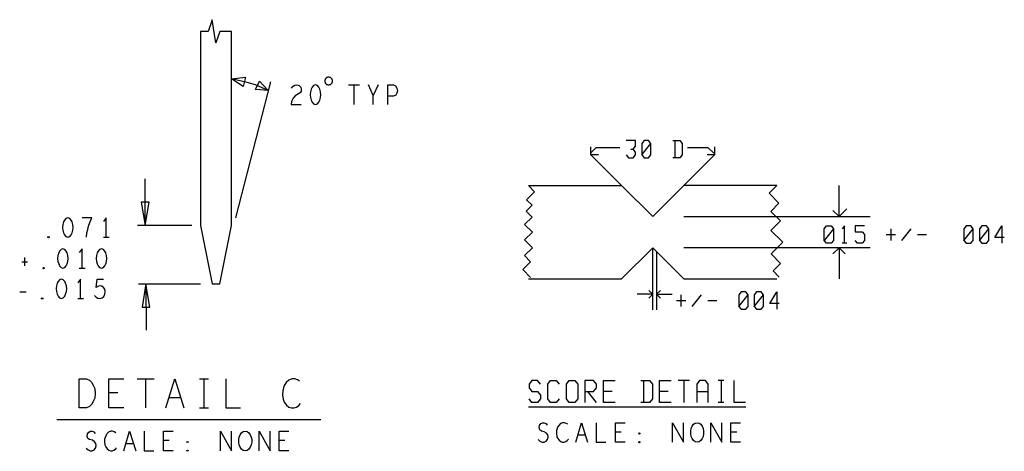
# Model space of a CAD drawing. Extents: x 28 to 61, y 25 to 46.
# Tile 29 of 49: x 36.7 to 43, y 36.5 to 39.3. Entities that reach past the tile are written whole.
import ezdxf

# ---------------------------------------------------------------- set-up
doc = ezdxf.new("R2010")
doc.units = 0
doc.layers.add('RVP8-TX_D_fab_art', color=2, linetype='CONTINUOUS')

msp = doc.modelspace()

# ---------------------------------------------------------------- linework, layer by layer
at = {"layer": 'RVP8-TX_D_fab_art'}
for points in [[(38.07, 39.2), (37.995, 39.2), (37.97, 39.125), (37.945, 39.275), (37.92, 39.2), (37.87, 39.2), (37.87, 37.95), (37.945, 37.575), (37.995, 37.575), (38.07, 37.95), (38.07, 39.2)], [(38.305, 38.82), (38.225, 38.825), (38.25, 38.88), (38.305, 38.82)], [(38.72, 38.88), (38.72, 38.884), (38.718, 38.889), (38.717, 38.892), (38.714, 38.896), (38.711, 38.899), (38.708, 38.902), (38.704, 38.903), (38.699, 38.905), (38.695, 38.905), (38.691, 38.905), (38.686, 38.903), (38.682, 38.902), (38.679, 38.899), (38.676, 38.896), (38.673, 38.892), (38.672, 38.889), (38.67, 38.884), (38.67, 38.88), (38.67, 38.876), (38.672, 38.871), (38.673, 38.868), (38.676, 38.864), (38.679, 38.861), (38.682, 38.858), (38.686, 38.857), (38.691, 38.855), (38.695, 38.855), (38.699, 38.855), (38.704, 38.857), (38.708, 38.858), (38.711, 38.861), (38.714, 38.864), (38.717, 38.868), (38.718, 38.871), (38.72, 38.876), (38.72, 38.88)], [(38.61, 38.855), (38.598, 38.851), (38.589, 38.84), (38.583, 38.828), (38.578, 38.811), (38.576, 38.792), (38.578, 38.774), (38.583, 38.757), (38.589, 38.745), (38.598, 38.734), (38.61, 38.73), (38.623, 38.734), (38.632, 38.745), (38.638, 38.757), (38.643, 38.774), (38.645, 38.792), (38.643, 38.811), (38.638, 38.828), (38.632, 38.84), (38.623, 38.851), (38.61, 38.855)], [(37.489, 38.1), (37.513, 37.95), (37.539, 38.1), (37.489, 38.1)], [(37.015, 38), (37.003, 37.996), (36.994, 37.985), (36.988, 37.973), (36.983, 37.956), (36.981, 37.937), (36.983, 37.919), (36.988, 37.902), (36.994, 37.89), (37.003, 37.879), (37.015, 37.875), (37.028, 37.879), (37.037, 37.89), (37.043, 37.902), (37.048, 37.919), (37.05, 37.937), (37.048, 37.956), (37.043, 37.973), (37.037, 37.985), (37.028, 37.996), (37.015, 38)], [(36.891, 37.871), (36.888, 37.873), (36.888, 37.877), (36.891, 37.879), (36.895, 37.877), (36.895, 37.873), (36.891, 37.871)], [(36.984, 37.8), (36.972, 37.796), (36.963, 37.785), (36.957, 37.773), (36.952, 37.756), (36.95, 37.737), (36.952, 37.719), (36.957, 37.702), (36.963, 37.69), (36.972, 37.679), (36.984, 37.675), (36.997, 37.679), (37.006, 37.69), (37.012, 37.702), (37.017, 37.719), (37.019, 37.737), (37.017, 37.756), (37.012, 37.773), (37.006, 37.785), (36.997, 37.796), (36.984, 37.8)], [(37.232, 37.8), (37.22, 37.796), (37.211, 37.785), (37.205, 37.773), (37.2, 37.756), (37.198, 37.737), (37.2, 37.719), (37.205, 37.702), (37.211, 37.69), (37.22, 37.679), (37.232, 37.675), (37.245, 37.679), (37.254, 37.69), (37.26, 37.702), (37.265, 37.719), (37.267, 37.737), (37.265, 37.756), (37.26, 37.773), (37.254, 37.785), (37.245, 37.796), (37.232, 37.8)], [(36.86, 37.671), (36.857, 37.673), (36.857, 37.677), (36.86, 37.679), (36.864, 37.677), (36.864, 37.673), (36.86, 37.671)], [(36.974, 37.605), (36.962, 37.601), (36.953, 37.59), (36.947, 37.578), (36.942, 37.561), (36.94, 37.542), (36.942, 37.524), (36.947, 37.507), (36.953, 37.495), (36.962, 37.484), (36.974, 37.48), (36.987, 37.484), (36.996, 37.495), (37.002, 37.507), (37.007, 37.524), (37.009, 37.542), (37.007, 37.561), (37.002, 37.578), (36.996, 37.59), (36.987, 37.601), (36.974, 37.605)], [(37.544, 37.425), (37.518, 37.575), (37.494, 37.425), (37.544, 37.425)], [(36.85, 37.476), (36.847, 37.478), (36.847, 37.482), (36.85, 37.484), (36.854, 37.482), (36.854, 37.478), (36.85, 37.476)], [(37.089, 36.775), (37.089, 36.963), (37.136, 36.963), (37.155, 36.954), (37.169, 36.941), (37.18, 36.922), (37.19, 36.9), (37.192, 36.869), (37.19, 36.838), (37.18, 36.816), (37.169, 36.797), (37.155, 36.784), (37.136, 36.775), (37.089, 36.775)], [(40.226, 36.834), (40.226, 36.928), (40.244, 36.952), (40.281, 36.952), (40.3, 36.928), (40.3, 36.834), (40.281, 36.811), (40.244, 36.811), (40.226, 36.834)], [(41.068, 36.555), (41.056, 36.557), (41.045, 36.565), (41.036, 36.578), (41.03, 36.592), (41.027, 36.609), (41.027, 36.626), (41.03, 36.642), (41.036, 36.657), (41.045, 36.67), (41.056, 36.678), (41.068, 36.68), (41.081, 36.678), (41.092, 36.67), (41.101, 36.657), (41.107, 36.642), (41.11, 36.626), (41.11, 36.609), (41.107, 36.592), (41.101, 36.578), (41.092, 36.565), (41.081, 36.557), (41.068, 36.555)], [(38.158, 36.5), (38.146, 36.502), (38.135, 36.51), (38.126, 36.523), (38.12, 36.538), (38.117, 36.554), (38.117, 36.571), (38.12, 36.588), (38.126, 36.602), (38.135, 36.615), (38.146, 36.623), (38.158, 36.625), (38.171, 36.623), (38.182, 36.615), (38.191, 36.602), (38.197, 36.588), (38.2, 36.571), (38.2, 36.554), (38.197, 36.538), (38.191, 36.523), (38.182, 36.51), (38.171, 36.502), (38.158, 36.5)], [(40.696, 36.607), (40.693, 36.609), (40.693, 36.613), (40.696, 36.615), (40.7, 36.613), (40.7, 36.609), (40.696, 36.607)], [(37.786, 36.552), (37.783, 36.554), (37.783, 36.558), (37.786, 36.56), (37.79, 36.558), (37.79, 36.554), (37.786, 36.552)], [(40.696, 36.551), (40.693, 36.553), (40.693, 36.557), (40.696, 36.559), (40.7, 36.557), (40.7, 36.553), (40.696, 36.551)], [(37.786, 36.496), (37.783, 36.498), (37.783, 36.502), (37.786, 36.504), (37.79, 36.502), (37.79, 36.498), (37.786, 36.496)]]:
    msp.add_lwpolyline(points, close=True, dxfattribs=at)
for points in [[(38.305, 38.82), (38.225, 38.855), (38.17, 38.87), (38.07, 38.895), (38.16, 38.905), (38.145, 38.845), (38.07, 38.895)], [(38.32, 38.875), (38.095, 38)], [(38.457, 38.834), (38.466, 38.847), (38.477, 38.853), (38.49, 38.855), (38.505, 38.851), (38.516, 38.84), (38.519, 38.828), (38.518, 38.815), (38.511, 38.805), (38.48, 38.784), (38.466, 38.77), (38.457, 38.749), (38.454, 38.73), (38.519, 38.73)], [(38.823, 38.855), (38.894, 38.855)], [(38.858, 38.855), (38.858, 38.73)], [(38.982, 38.73), (38.982, 38.786), (38.952, 38.855)], [(39.014, 38.855), (38.982, 38.786)], [(39.076, 38.73), (39.076, 38.855), (39.113, 38.855), (39.125, 38.849), (39.134, 38.834), (39.138, 38.818), (39.134, 38.801), (39.127, 38.788), (39.113, 38.782), (39.076, 38.782)], [(40.641, 38.441), (40.656, 38.441), (40.671, 38.46), (40.671, 38.497), (40.611, 38.497)], [(40.711, 38.404), (40.726, 38.386), (40.756, 38.386), (40.771, 38.404), (40.771, 38.478), (40.756, 38.497), (40.726, 38.497), (40.711, 38.478), (40.711, 38.404), (40.771, 38.478)], [(40.911, 38.497), (40.956, 38.497), (40.971, 38.478), (40.971, 38.404), (40.956, 38.386), (40.911, 38.386)], [(40.926, 38.386), (40.926, 38.497)], [(40.382, 38.457), (40.382, 38.407), (40.432, 38.407)], [(40.57, 38.45), (40.415, 38.45), (40.385, 38.42)], [(40.611, 38.404), (40.626, 38.386), (40.656, 38.386), (40.671, 38.404), (40.671, 38.423), (40.656, 38.441)], [(41.175, 38.415), (41.14, 38.45), (41.005, 38.45)], [(41.157, 38.407), (41.182, 38.407), (41.182, 38.457), (41.182, 38.457)], [(39.995, 37.616), (39.945, 37.666), (39.996, 37.717), (39.957, 37.757), (40.007, 37.807), (39.957, 37.857), (40.007, 37.907), (39.957, 37.956), (40.005, 38.004), (39.967, 38.042), (40.005, 38.08), (39.97, 38.116), (40.021, 38.167), (39.982, 38.207), (40.582, 38.207), (40.382, 38.407)], [(41.132, 38.407), (41.182, 38.407), (40.982, 38.207)], [(37.513, 37.95), (37.515, 38.25)], [(41.596, 37.617), (41.557, 37.657), (41.605, 37.705), (41.544, 37.767), (41.619, 37.842), (41.543, 37.918), (41.605, 37.98), (41.543, 38.041), (41.595, 38.093), (41.532, 38.157), (41.582, 38.207), (40.982, 38.207), (40.782, 38.007), (40.582, 38.207)], [(42.032, 38.057), (41.982, 38.007), (41.982, 38.207)], [(41.982, 38.007), (41.942, 38.046)], [(37.136, 37.875), (37.139, 37.902), (37.144, 37.925), (37.15, 37.946), (37.158, 37.969), (37.171, 38), (37.108, 38)], [(37.263, 37.875), (37.263, 38), (37.245, 37.975)], [(40.982, 38.007), (42.182, 38.007)], [(37.815, 37.95), (37.465, 37.95)], [(41.946, 37.928), (41.886, 37.854), (41.886, 37.928), (41.901, 37.947), (41.931, 37.947), (41.946, 37.928), (41.946, 37.854), (41.931, 37.836), (41.901, 37.836), (41.886, 37.854)], [(42.016, 37.836), (42.016, 37.947), (42.001, 37.928)], [(42.146, 37.947), (42.086, 37.947), (42.086, 37.91), (42.131, 37.91), (42.146, 37.891), (42.146, 37.854), (42.131, 37.836), (42.101, 37.836), (42.086, 37.854)], [(42.316, 37.928), (42.316, 37.854)], [(42.386, 37.854), (42.446, 37.928)], [(42.786, 37.854), (42.801, 37.836), (42.831, 37.836), (42.846, 37.854), (42.846, 37.928), (42.831, 37.947), (42.801, 37.947), (42.786, 37.928), (42.786, 37.854), (42.846, 37.928)], [(42.886, 37.854), (42.901, 37.836), (42.931, 37.836), (42.946, 37.854), (42.946, 37.928), (42.931, 37.947), (42.901, 37.947), (42.886, 37.928), (42.886, 37.854), (42.946, 37.928)], [(43.046, 37.873), (42.986, 37.873), (43.031, 37.947), (43.031, 37.836)], [(37.245, 37.875), (37.282, 37.875)], [(42.286, 37.891), (42.346, 37.891)], [(42.486, 37.891), (42.546, 37.891)], [(37.108, 37.675), (37.108, 37.8), (37.09, 37.775)], [(39.982, 37.607), (40.582, 37.607), (40.782, 37.807), (40.982, 37.607), (41.582, 37.607)], [(40.782, 37.407), (40.782, 37.807)], [(42.182, 37.807), (40.982, 37.807)], [(41.942, 37.767), (41.982, 37.807), (41.982, 37.607)], [(42.021, 37.767), (41.982, 37.807)], [(42.031, 37.836), (42.001, 37.836)], [(36.736, 37.744), (36.736, 37.69)], [(40.807, 37.782), (40.807, 37.407)], [(36.719, 37.717), (36.757, 37.717)], [(37.09, 37.675), (37.127, 37.675)], [(37.098, 37.48), (37.098, 37.605), (37.08, 37.58)], [(37.188, 37.499), (37.198, 37.488), (37.209, 37.482), (37.222, 37.48), (37.236, 37.484), (37.247, 37.492), (37.255, 37.507), (37.257, 37.524), (37.254, 37.54), (37.246, 37.551), (37.235, 37.559), (37.224, 37.561), (37.213, 37.559), (37.199, 37.551), (37.204, 37.605), (37.246, 37.605)], [(37.47, 37.575), (37.87, 37.575)], [(37.518, 37.575), (37.52, 37.275)], [(36.706, 37.522), (36.747, 37.522)], [(37.08, 37.48), (37.117, 37.48)], [(40.782, 37.507), (40.682, 37.507)], [(40.757, 37.532), (40.782, 37.507), (40.757, 37.482)], [(40.832, 37.482), (40.807, 37.507), (40.832, 37.532)], [(40.807, 37.507), (40.907, 37.507)], [(40.966, 37.429), (40.966, 37.503)], [(41.036, 37.429), (41.096, 37.503)], [(41.336, 37.429), (41.351, 37.411), (41.381, 37.411), (41.396, 37.429), (41.396, 37.503), (41.381, 37.522), (41.351, 37.522), (41.336, 37.503), (41.336, 37.429), (41.396, 37.503)], [(41.436, 37.429), (41.451, 37.411), (41.481, 37.411), (41.496, 37.429), (41.496, 37.503), (41.481, 37.522), (41.451, 37.522), (41.436, 37.503), (41.436, 37.429), (41.496, 37.503)], [(41.596, 37.448), (41.536, 37.448), (41.581, 37.522), (41.581, 37.411)], [(40.936, 37.466), (40.996, 37.466)], [(41.136, 37.466), (41.196, 37.466)], [(37.376, 36.775), (37.281, 36.775), (37.281, 36.963), (37.376, 36.963)], [(37.462, 36.963), (37.571, 36.963)], [(37.516, 36.963), (37.516, 36.775)], [(37.646, 36.775), (37.704, 36.963), (37.763, 36.775)], [(37.864, 36.963), (37.921, 36.963)], [(37.892, 36.963), (37.892, 36.775)], [(38.033, 36.963), (38.033, 36.775), (38.128, 36.775)], [(38.508, 36.947), (38.494, 36.957), (38.478, 36.963), (38.459, 36.963), (38.438, 36.954), (38.421, 36.938), (38.409, 36.919), (38.4, 36.888), (38.398, 36.86), (38.402, 36.831), (38.409, 36.813), (38.424, 36.794), (38.44, 36.781), (38.456, 36.775), (38.473, 36.775), (38.489, 36.781), (38.504, 36.791), (38.515, 36.803)], [(40.06, 36.928), (40.041, 36.952), (40.004, 36.952), (39.986, 36.928), (39.986, 36.905), (40.004, 36.881), (40.041, 36.881), (40.06, 36.858), (40.06, 36.834), (40.041, 36.811), (40.004, 36.811), (39.986, 36.834)], [(40.18, 36.834), (40.161, 36.811), (40.124, 36.811), (40.106, 36.834), (40.106, 36.928), (40.124, 36.952), (40.161, 36.952), (40.18, 36.928)], [(40.346, 36.881), (40.401, 36.881), (40.42, 36.905), (40.42, 36.928), (40.401, 36.952), (40.346, 36.952), (40.346, 36.811)], [(40.54, 36.811), (40.466, 36.811), (40.466, 36.952), (40.54, 36.952)], [(40.706, 36.952), (40.761, 36.952), (40.78, 36.928), (40.78, 36.834), (40.761, 36.811), (40.706, 36.811)], [(40.724, 36.811), (40.724, 36.952)], [(40.9, 36.811), (40.826, 36.811), (40.826, 36.952), (40.9, 36.952)], [(41.02, 36.952), (40.946, 36.952)], [(40.983, 36.952), (40.983, 36.811)], [(41.14, 36.811), (41.14, 36.928), (41.121, 36.952), (41.084, 36.952), (41.066, 36.928), (41.066, 36.811)], [(41.241, 36.952), (41.204, 36.952)], [(41.223, 36.952), (41.223, 36.811)], [(41.38, 36.811), (41.306, 36.811), (41.306, 36.952)], [(37.338, 36.872), (37.281, 36.872)], [(37.742, 36.841), (37.667, 36.841)], [(40.42, 36.811), (40.364, 36.881)], [(40.521, 36.881), (40.466, 36.881)], [(40.881, 36.881), (40.826, 36.881)], [(41.066, 36.881), (41.14, 36.881)], [(37.864, 36.775), (37.921, 36.775)], [(39.982, 36.782), (41.382, 36.782)], [(41.241, 36.811), (41.204, 36.811)], [(36.945, 36.7), (38.645, 36.7)], [(40.044, 36.572), (40.056, 36.561), (40.07, 36.555), (40.083, 36.555), (40.095, 36.561), (40.104, 36.572), (40.109, 36.586), (40.106, 36.601), (40.098, 36.613), (40.084, 36.622), (40.066, 36.626), (40.055, 36.634), (40.05, 36.649), (40.053, 36.663), (40.061, 36.674), (40.072, 36.68), (40.083, 36.68), (40.094, 36.676), (40.103, 36.665)], [(40.235, 36.67), (40.225, 36.676), (40.214, 36.68), (40.202, 36.68), (40.188, 36.674), (40.177, 36.663), (40.17, 36.651), (40.163, 36.63), (40.162, 36.611), (40.165, 36.592), (40.17, 36.58), (40.179, 36.567), (40.19, 36.559), (40.2, 36.555), (40.211, 36.555), (40.222, 36.559), (40.232, 36.565), (40.239, 36.574)], [(40.286, 36.555), (40.324, 36.68), (40.363, 36.555)], [(40.418, 36.68), (40.418, 36.555), (40.48, 36.555)], [(40.604, 36.555), (40.542, 36.555), (40.542, 36.68), (40.604, 36.68)], [(40.909, 36.555), (40.909, 36.68), (40.98, 36.555), (40.98, 36.68)], [(41.157, 36.555), (41.157, 36.68), (41.228, 36.555), (41.228, 36.68)], [(41.348, 36.555), (41.286, 36.555), (41.286, 36.68), (41.348, 36.68)], [(37.134, 36.517), (37.146, 36.506), (37.16, 36.5), (37.173, 36.5), (37.185, 36.506), (37.194, 36.517), (37.199, 36.531), (37.196, 36.546), (37.188, 36.558), (37.174, 36.567), (37.156, 36.571), (37.145, 36.579), (37.14, 36.594), (37.143, 36.608), (37.151, 36.619), (37.162, 36.625), (37.173, 36.625), (37.184, 36.621), (37.193, 36.61)], [(37.325, 36.615), (37.315, 36.621), (37.304, 36.625), (37.292, 36.625), (37.278, 36.619), (37.267, 36.608), (37.26, 36.596), (37.253, 36.575), (37.252, 36.556), (37.255, 36.538), (37.26, 36.525), (37.269, 36.512), (37.28, 36.504), (37.29, 36.5), (37.301, 36.5), (37.312, 36.504), (37.322, 36.51), (37.329, 36.519)], [(37.376, 36.5), (37.414, 36.625), (37.453, 36.5)], [(37.508, 36.625), (37.508, 36.5), (37.57, 36.5)], [(37.694, 36.5), (37.632, 36.5), (37.632, 36.625), (37.694, 36.625)], [(37.999, 36.5), (37.999, 36.625), (38.07, 36.5), (38.07, 36.625)], [(38.247, 36.5), (38.247, 36.625), (38.318, 36.5), (38.318, 36.625)], [(38.438, 36.5), (38.376, 36.5), (38.376, 36.625), (38.438, 36.625)], [(40.349, 36.599), (40.3, 36.599)], [(40.579, 36.62), (40.542, 36.62)], [(41.323, 36.62), (41.286, 36.62)], [(37.439, 36.544), (37.39, 36.544)], [(37.669, 36.565), (37.632, 36.565)], [(38.413, 36.565), (38.376, 36.565)]]:
    msp.add_lwpolyline(points, dxfattribs=at)

doc.saveas('drawing.dxf')
